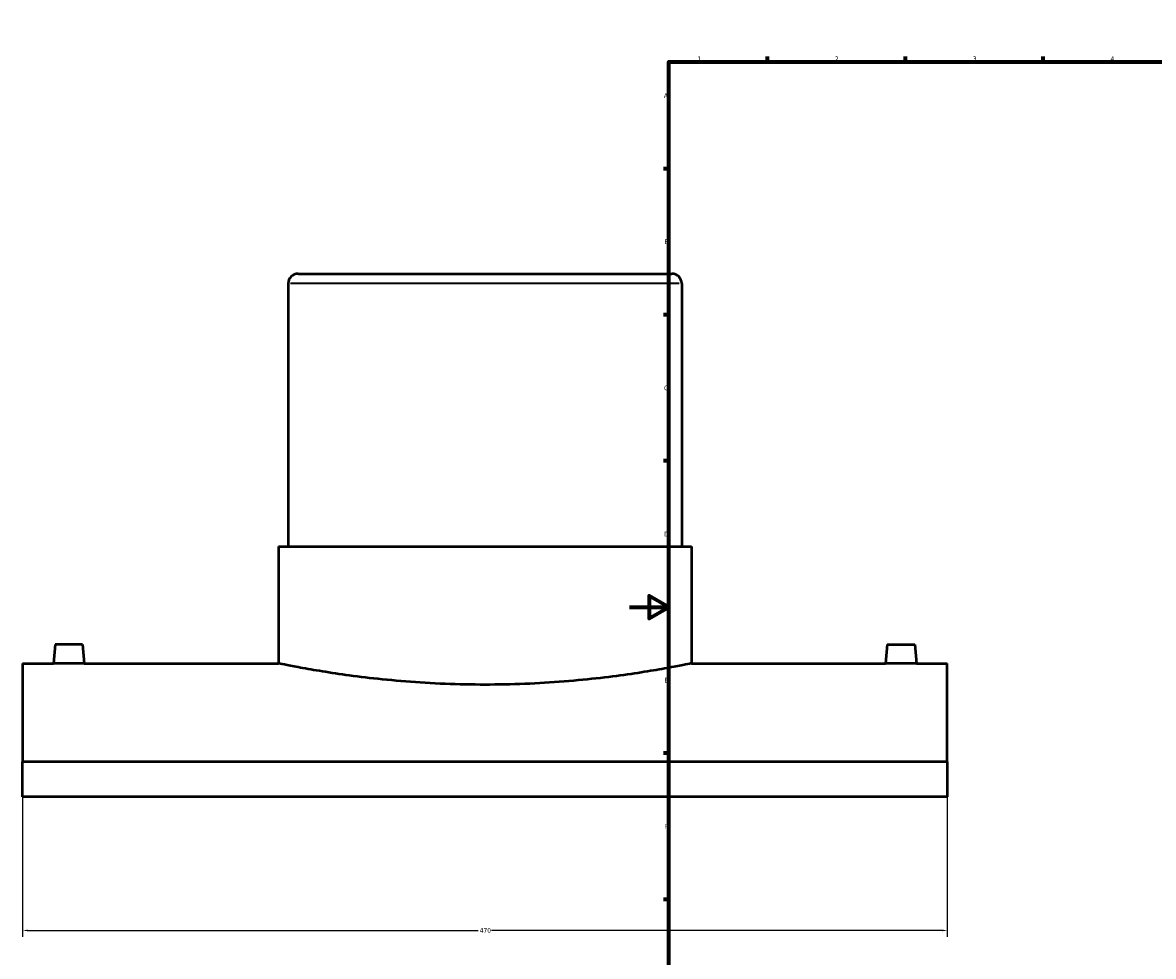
# Model space of a CAD drawing. Header units: millimetres. Extents: x -309 to 1516, y -747 to 1065.
# Tile 2 of 6: x -309 to 266, y 120 to 594. Entities that reach past the tile are written whole.
import ezdxf

# ---------------------------------------------------------------- set-up
doc = ezdxf.new("R2010")
doc.units = ezdxf.units.MM
for name, color, linetype, lineweight in [('Border (ANSI)', 7, 'Continuous', 70), ('Dimension (ANSI)', 7, 'Continuous', 25), ('Visible (ANSI)', 7, 'Continuous', 50), ('Visible Narrow (ANSI)', 7, 'Continuous', 35)]:
    doc.layers.add(name, color=color, linetype=linetype, lineweight=lineweight)
doc.styles.add('Note Text (ANSI)', font='tahoma.ttf')
doc.dimstyles.new('Default - mm (ANSI)', dxfattribs={"dimtxt": 2.4, "dimasz": 2.5, "dimexe": 3.175, "dimexo": 1.6002, "dimgap": 0.8, "dimtad": 0, "dimtoh": 1, "dimdec": 0, "dimrnd": 1e-08, "dimzin": 4, "dimdsep": 46, "dimtxsty": 'Note Text (ANSI)', "dimcen": 0.09, "dimdle": 10, "dimclrd": 256, "dimclre": 256, "dimclrt": 5, "dimadec": 1, "dimazin": 1, "dimtfac": 1.27, "dimtofl": 0, "dimtmove": 0, "dimatfit": 3, "dimfxl": 1, "dimtolj": 1, "dimtzin": 4, "dimlwd": -1, "dimlwe": -1, "dimarcsym": 0})

# ---------------------------------------------------------------- blocks, each defined once
blk = doc.blocks.new('Borders Default Border')
at = {"layer": 'Border (ANSI)'}
for p, q in [((70.08, 574), (70.08, 576.8)), ((140.17, 574), (140.17, 576.8)), ((210.25, 574), (210.25, 576.8)), ((280.33, 574), (280.33, 576.8)), ((350.42, 574), (350.42, 576.8)), ((490.58, 574), (490.58, 576.8)), ((560.67, 574), (560.67, 576.8)), ((630.75, 574), (630.75, 576.8)), ((700.83, 574), (700.83, 576.8)), ((770.92, 574), (770.92, 576.8)), ((20, 519.75), (17.2, 519.75)), ((821, 519.75), (823.8, 519.75)), ((20, 445.5), (17.2, 445.5)), ((821, 445.5), (823.8, 445.5)), ((20, 371.25), (17.2, 371.25)), ((821, 371.25), (823.8, 371.25)), ((20, 222.75), (17.2, 222.75)), ((821, 222.75), (823.8, 222.75)), ((20, 148.5), (17.2, 148.5)), ((821, 148.5), (823.8, 148.5)), ((20, 74.25), (17.2, 74.25)), ((821, 74.25), (823.8, 74.25)), ((70.08, 20), (70.08, 17.2)), ((140.17, 20), (140.17, 17.2)), ((210.25, 20), (210.25, 17.2)), ((280.33, 20), (280.33, 17.2)), ((350.42, 20), (350.42, 17.2)), ((490.58, 20), (490.58, 17.2)), ((560.67, 20), (560.67, 17.2)), ((630.75, 20), (630.75, 17.2)), ((700.83, 20), (700.83, 17.2)), ((770.92, 20), (770.92, 17.2))]:
    blk.add_line(p, q, dxfattribs=at)
at = {"layer": 'Border (ANSI)', "flags": 128}
for points in [[(420.5, 594), (420.5, 574), (414.73, 584), (426.27, 584), (420.5, 574)], [(20, 20), (20, 574), (821, 574), (821, 20), (20, 20)], [(0, 297), (20, 297), (10, 302.77), (10, 291.23), (20, 297)], [(841, 297), (821, 297), (831, 302.77), (831, 291.23), (821, 297)], [(420.5, 0), (420.5, 20), (414.73, 10), (426.27, 10), (420.5, 20)]]:
    blk.add_lwpolyline(points, dxfattribs=at)
at = {"layer": 'Border (ANSI)', "color": 5, "true_color": 0x0000ff, "char_height": 2.4, "attachment_point": 7, "style": 'Note Text (ANSI)'}
for s, insert in [('1', (34.5, 574.4)), ('2', (104.4, 574.4)), ('3', (174.46, 574.35)), ('4', (244.45, 574.4)), ('5', (314.67, 574.35)), ('6', (384.69, 574.35)), ('7', (454.8, 574.4)), ('8', (524.84, 574.35)), ('9', (594.92, 574.35)), ('10', (664.35, 574.35)), ('11', (734.43, 574.4)), ('12', (804.52, 574.4)), ('A', (17.38, 555.68)), ('A', (821.58, 555.68)), ('B', (17.67, 481.43)), ('B', (821.87, 481.43)), ('C', (17.51, 407.13)), ('C', (821.71, 407.13)), ('D', (17.52, 332.93)), ('D', (821.72, 332.93)), ('E', (17.71, 258.68)), ('E', (821.91, 258.68)), ('F', (17.78, 184.43)), ('F', (821.98, 184.43)), ('G', (17.4, 110.13)), ('G', (821.6, 110.13)), ('H', (17.53, 35.93)), ('H', (821.73, 35.93)), ('1', (34.5, 17.2)), ('2', (104.4, 17.2)), ('3', (174.46, 17.15)), ('4', (244.45, 17.2)), ('5', (314.67, 17.15)), ('6', (384.69, 17.15)), ('7', (454.8, 17.2)), ('8', (524.84, 17.15)), ('9', (594.92, 17.15)), ('10', (664.35, 17.15)), ('11', (734.43, 17.2)), ('12', (804.52, 17.2))]:
    blk.add_mtext(s, dxfattribs=dict(at, insert=insert))
blk = doc.blocks.new('*D6')
at = {"layer": 'Defpoints', "color": 0, "transparency": 16777216}
for p in [(-308.54, 218.43), (161.46, 218.43), (161.46, 132.71)]:
    blk.add_point(p, dxfattribs=at)
at = {"layer": 'Dimension (ANSI)', "transparency": 16777216}
for p, q in [((-308.54, 216.83), (-308.54, 129.54)), ((161.46, 216.83), (161.46, 129.54)), ((-306.04, 132.71), (-76.95, 132.71)), ((158.96, 132.71), (-70.14, 132.71))]:
    blk.add_line(p, q, dxfattribs=at)
for points in [[(-306.04, 133.13), (-306.04, 132.3), (-308.54, 132.71)], [(158.96, 133.13), (158.96, 132.3), (161.46, 132.71)]]:
    blk.add_solid(points, dxfattribs=at)
at = {"layer": 'Dimension (ANSI)', "color": 5, "transparency": 16777216, "insert": (-76.15, 133.96), "char_height": 2.4, "attachment_point": 1, "style": 'Note Text (ANSI)'}
blk.add_mtext('\\A1;470', dxfattribs=at)

msp = doc.modelspace()

# ---------------------------------------------------------------- linework, layer by layer
at = {"layer": 'Visible (ANSI)'}
for p, q in [((-168.54, 466.39), (21.46, 466.39)), ((-173.54, 461.39), (-173.54, 327.79)), ((26.46, 461.39), (26.46, 327.79)), ((-178.54, 327.79), (31.46, 327.79)), ((-178.54, 327.79), (-178.54, 268.39)), ((31.46, 327.79), (31.46, 268.39)), ((-292.04, 277.99), (-292.88, 268.39)), ((-278.04, 277.99), (-292.04, 277.99)), ((-278.04, 277.99), (-277.2, 268.39)), ((130.96, 277.99), (130.12, 268.39)), ((130.96, 277.99), (144.96, 277.99)), ((144.96, 277.99), (145.8, 268.39)), ((-308.54, 268.39), (-308.54, 218.43)), ((-308.54, 268.39), (-292.88, 268.39)), ((-277.2, 268.39), (-178.54, 268.39)), ((31.46, 268.39), (130.12, 268.39)), ((145.8, 268.39), (161.46, 268.39)), ((161.46, 218.43), (161.46, 268.39)), ((161.46, 218.43), (-308.54, 218.43)), ((-308.54, 200.65), (-308.54, 218.43)), ((161.46, 218.43), (161.46, 200.65)), ((161.46, 200.65), (-308.54, 200.65))]:
    msp.add_line(p, q, dxfattribs=at)
for centre, start, end in [((-168.54, 461.39), 90, 180), ((21.46, 461.39), 0, 90)]:
    msp.add_arc(centre, 5, start, end, dxfattribs=at)
for points, knots in [([(-277.2, 268.39), (-277.2, 268.39), (-277.4, 268.38), (-278.2, 268.37), (-278.8, 268.36), (-280.19, 268.35), (-281.07, 268.34), (-283.01, 268.33), (-284.06, 268.33), (-285.04, 268.33), (-286.03, 268.33), (-287.08, 268.33), (-289.01, 268.34), (-289.89, 268.35), (-291.28, 268.36), (-291.89, 268.37), (-292.68, 268.38), (-292.88, 268.39), (-292.88, 268.39)], [3.545057, 3.545057, 3.545057, 3.545057, 3.840456, 3.840456, 4.135855, 4.135855, 4.431299, 4.431299, 4.726743, 4.726743, 4.726743, 5.022187, 5.022187, 5.317631, 5.317631, 5.61303, 5.61303, 5.908429, 5.908429, 5.908429, 5.908429]), ([(31.46, 268.39), (31.46, 268.39), (30.82, 268.26), (28.16, 267.72), (26.13, 267.32), (20.76, 266.31), (17.43, 265.7), (9.72, 264.39), (5.36, 263.69), (-3.95, 262.34), (-9.2, 261.64), (-20.65, 260.32), (-26.84, 259.7), (-39.77, 258.68), (-46.52, 258.27), (-60.1, 257.72), (-66.93, 257.59), (-80.15, 257.59), (-86.99, 257.72), (-100.56, 258.27), (-107.31, 258.68), (-120.24, 259.7), (-126.43, 260.32), (-137.88, 261.64), (-143.14, 262.34), (-152.44, 263.69), (-156.81, 264.39), (-164.51, 265.7), (-167.85, 266.31), (-173.21, 267.32), (-175.24, 267.72), (-177.91, 268.26), (-178.54, 268.39), (-178.54, 268.39)], [15.868612, 15.868612, 15.868612, 15.868612, 17.852129, 17.852129, 19.835646, 19.835646, 21.819163, 21.819163, 23.80268, 23.80268, 25.786316, 25.786316, 27.769952, 27.769952, 29.753588, 29.753588, 31.737225, 31.737225, 33.720861, 33.720861, 35.704497, 35.704497, 37.688133, 37.688133, 39.671769, 39.671769, 41.655286, 41.655286, 43.638803, 43.638803, 45.62232, 45.62232, 47.605837, 47.605837, 47.605837, 47.605837]), ([(145.8, 268.39), (145.8, 268.39), (145.6, 268.38), (144.8, 268.37), (144.2, 268.36), (142.81, 268.35), (141.93, 268.34), (139.99, 268.33), (138.94, 268.33), (136.97, 268.33), (135.92, 268.33), (133.99, 268.34), (133.11, 268.35), (131.72, 268.36), (131.11, 268.37), (130.32, 268.38), (130.12, 268.39), (130.12, 268.39)], [1.181686, 1.181686, 1.181686, 1.181686, 1.477085, 1.477085, 1.772484, 1.772484, 2.067928, 2.067928, 2.363371, 2.363371, 2.658815, 2.658815, 2.954259, 2.954259, 3.249658, 3.249658, 3.545057, 3.545057, 3.545057, 3.545057])]:
    msp.add_open_spline(points, degree=3, knots=knots, dxfattribs=at)
at = {"layer": 'Visible Narrow (ANSI)'}
msp.add_line((25.23, 461.39), (-172.31, 461.39), dxfattribs=at)

# ---------------------------------------------------------------- block references
msp.add_blockref('Borders Default Border', (0, 0))

# ---------------------------------------------------------------- dimensions: what is measured, and where the dimension line sits
at = {"layer": 'Dimension (ANSI)'}
dim = msp.add_linear_dim(base=(161.46, 132.71), p1=(-308.54, 218.43), p2=(161.46, 218.43), dimstyle='Default - mm (ANSI)', override={"dimgap": 0.8, "dimtoh": 0, "dimdec": 0, "dimtol": 0, "dimlim": 0, "dimtp": 0, "dimtm": 0, "dimtdec": 2, "dimatfit": 1}, dxfattribs=at)
dim.commit()
dim.dimension.update_dxf_attribs({"geometry": '*D6', "text_midpoint": (-73.54, 132.71), "dimtype": 160})

doc.saveas('drawing.dxf')
